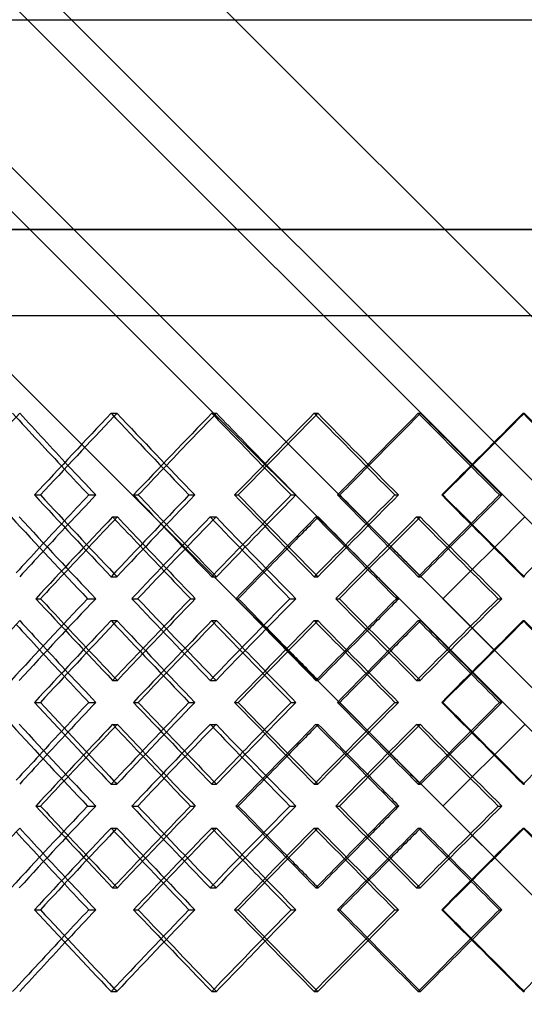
# Model space of a CAD drawing. Header units: millimetres. Extents: x -320 to 320, y -210 to 303.
# Tile 8 of 17: x -84 to -14, y 5 to 142. Entities that reach past the tile are written whole.
import ezdxf

# ---------------------------------------------------------------- set-up
doc = ezdxf.new("R2010")
doc.units = ezdxf.units.MM
doc.layers.add('HIDDEN', color=7, linetype='Continuous')
doc.layers.add('THICK', color=7, linetype='Continuous')

msp = doc.modelspace()

# ---------------------------------------------------------------- linework, layer by layer
at = {"layer": 'HIDDEN'}
for p, q in [((-216.25, 303.2), (216.25, -129.3)), ((0, 112.44), (-320, 112.44)), ((-216.25, 100.5), (216.25, 100.5)), ((-71.76, 86.95), (-70.94, 86.95)), ((-57.79, 86.95), (-57.13, 86.95)), ((-43.57, 86.95), (-43.07, 86.95)), ((-29.16, 86.95), (-28.82, 86.95)), ((-14.61, 86.95), (-14.44, 86.95)), ((-68.65, 75.62), (-67.99, 75.62)), ((-60.95, 75.62), (-60.13, 75.62)), ((-40.35, 75.62), (-40.02, 75.62)), ((-32.4, 75.62), (-31.91, 75.62)), ((-71.54, 72.57), (-70.88, 72.57)), ((-58.01, 72.57), (-57.19, 72.57)), ((-43.35, 72.57), (-43.01, 72.57)), ((-29.38, 72.57), (-28.88, 72.57)), ((-21.9, 65.06), (-18.55, 68.4)), ((-71.76, 64.28), (-70.94, 64.28)), ((-57.79, 64.28), (-57.13, 64.28)), ((-43.57, 64.28), (-43.07, 64.28)), ((-29.16, 64.28), (-28.82, 64.28)), ((-14.61, 64.28), (-14.44, 64.28)), ((-82.2, 61.23), (-81.53, 61.23)), ((-75.02, 61.23), (-73.88, 61.23)), ((-54.44, 61.23), (-54.11, 61.23)), ((-46.96, 61.23), (-46.14, 61.23)), ((-25.72, 61.23), (-25.72, 61.23)), ((-18.07, 61.23), (-17.56, 61.23)), ((-71.76, 58.19), (-70.94, 58.19)), ((-57.79, 58.19), (-57.13, 58.19)), ((-43.57, 58.19), (-43.07, 58.19)), ((-29.16, 58.19), (-28.82, 58.19)), ((-21.9, 57.41), (216.25, -180.74)), ((-14.61, 58.19), (-14.44, 58.19)), ((-71.54, 49.9), (-70.88, 49.9)), ((-58.01, 49.9), (-57.19, 49.9)), ((-43.35, 49.9), (-43.01, 49.9)), ((-29.38, 49.9), (-28.88, 49.9)), ((-68.65, 46.85), (-67.99, 46.85)), ((-60.95, 46.85), (-60.13, 46.85)), ((-40.35, 46.85), (-40.02, 46.85)), ((-32.4, 46.85), (-31.91, 46.85)), ((-71.54, 43.8), (-70.88, 43.8)), ((-58.01, 43.8), (-57.19, 43.8)), ((-43.35, 43.8), (-43.01, 43.8)), ((-29.38, 43.8), (-28.88, 43.8)), ((-21.9, 36.29), (-18.55, 39.63)), ((-71.76, 35.51), (-70.94, 35.51)), ((-57.79, 35.51), (-57.13, 35.51)), ((-43.57, 35.51), (-43.07, 35.51)), ((-29.16, 35.51), (-28.82, 35.51)), ((-14.61, 35.51), (-14.44, 35.51)), ((-82.2, 32.47), (-81.53, 32.47)), ((-75.02, 32.47), (-73.88, 32.47)), ((-54.44, 32.47), (-54.11, 32.47)), ((-46.96, 32.47), (-46.14, 32.47)), ((-25.72, 32.47), (-25.72, 32.47)), ((-18.07, 32.47), (-17.56, 32.47)), ((-71.76, 29.42), (-70.94, 29.42)), ((-57.79, 29.42), (-57.13, 29.42)), ((-43.57, 29.42), (-43.07, 29.42)), ((-29.16, 29.42), (-28.82, 29.42)), ((-14.61, 29.42), (-14.44, 29.42)), ((-18.55, 25.3), (-21.9, 28.64)), ((-71.54, 21.13), (-70.88, 21.13)), ((-58.01, 21.13), (-57.19, 21.13)), ((-43.35, 21.13), (-43.01, 21.13)), ((-29.38, 21.13), (-28.88, 21.13)), ((-68.65, 18.08), (-67.99, 18.08)), ((-60.95, 18.08), (-60.13, 18.08)), ((-40.35, 18.08), (-40.02, 18.08)), ((-32.4, 18.08), (-31.91, 18.08)), ((-71.76, 6.75), (-70.94, 6.75)), ((-57.79, 6.75), (-57.13, 6.75)), ((-43.57, 6.75), (-43.07, 6.75)), ((-29.16, 6.75), (-28.82, 6.75)), ((-14.61, 6.75), (-14.44, 6.75))]:
    msp.add_line(p, q, dxfattribs=at)
for centre, major_axis, ratio, start_param, end_param in [((0, 86.95), (-211.92, -211.92), 0.203259, -1.370269, -1.333972), ((0, 86.95), (-214.37, 214.37), 0.203259, 1.370269, 1.4057), ((0, 86.95), (-211.92, 211.92), 0.203259, 1.370269, 1.40369), ((0, 86.95), (-213.24, -213.24), 0.168679, -1.40369, -1.401683), ((0, 86.95), (-213.24, 213.24), 0.168679, 1.40369, 1.456134), ((0, 86.95), (-216.8, -216.8), 0.134487, -1.437112, -1.385268), ((0, 86.95), (-214.32, -214.32), 0.134487, -1.437112, -1.401704), ((0, 86.95), (-216.8, 216.8), 0.134487, 1.437112, 1.471704), ((0, 86.95), (-214.32, 214.32), 0.134487, 1.437112, 1.470533), ((0, 86.95), (-215.16, -215.16), 0.100601, -1.470533, -1.469358), ((0, 86.95), (-215.16, 215.16), 0.100601, 1.470533, 1.522976), ((0, 86.95), (-218.26, -218.26), 0.066942, -1.503954, -1.45211), ((0, 86.95), (-215.77, -215.77), 0.066942, -1.503954, -1.469364), ((0, 86.95), (-218.26, 218.26), 0.066942, 1.503954, 1.537759), ((0, 86.95), (-215.77, 215.77), 0.066942, 1.503954, 1.537375), ((0, 86.95), (-216.13, -216.13), 0.033434, -1.537375, -1.536988), ((0, 86.95), (-216.13, 216.13), 0.033434, 1.537375, 1.589819), ((0, 64.28), (-213.24, -213.24), 0.168679, -1.456134, -1.40369), ((0, 64.28), (-216.8, 216.8), 0.134487, 1.385268, 1.437112), ((0, 64.28), (-215.16, -215.16), 0.100601, -1.522976, -1.470533), ((0, 64.28), (-218.26, 218.26), 0.066942, 1.45211, 1.503954), ((0, 86.95), (-210.36, 210.36), 0.238312, 1.40341, 1.456062), ((0, 86.95), (-216.8, -216.8), 0.134487, -1.371312, -1.319266), ((0, 58.19), (-216.8, 216.8), 0.134487, 1.371312, 1.372913), ((0, 58.19), (-213.24, -213.24), 0.168679, -1.470252, -1.468281), ((0, 86.95), (-213.24, 213.24), 0.168679, 1.470252, 1.522904), ((0, 86.95), (-218.26, -218.26), 0.066942, -1.438154, -1.386109), ((0, 58.19), (-218.26, 218.26), 0.066942, 1.438154, 1.438933), ((0, 58.19), (-215.16, -215.16), 0.100601, -1.537094, -1.53593), ((0, 86.95), (-215.16, 215.16), 0.100601, 1.537094, 1.589747), ((0, 64.28), (-214.37, -214.37), 0.203259, -1.4057, -1.38872), ((0, 64.28), (-211.92, -211.92), 0.203259, -1.40369, -1.386505), ((0, 64.28), (-214.32, 214.32), 0.134487, 1.401704, 1.417792), ((0, 64.28), (-216.8, -216.8), 0.134487, -1.471704, -1.455563), ((0, 64.28), (-214.32, -214.32), 0.134487, -1.470533, -1.454203), ((0, 64.28), (-215.77, 215.77), 0.066942, 1.469364, 1.484634), ((0, 64.28), (-218.26, -218.26), 0.066942, -1.537759, -1.522405), ((0, 64.28), (-215.77, -215.77), 0.066942, -1.537375, -1.521844), ((0, 86.95), (-214.32, -214.32), 0.134487, -1.351218, -1.33404), ((0, 58.19), (-216.8, 216.8), 0.134487, 1.38975, 1.405654), ((0, 58.19), (-214.32, 214.32), 0.134487, 1.387593, 1.40369), ((0, 86.95), (-215.77, -215.77), 0.066942, -1.41806, -1.401731), ((0, 58.19), (-218.26, 218.26), 0.066942, 1.456592, 1.471688), ((0, 58.19), (-215.77, 215.77), 0.066942, 1.45526, 1.470533), ((0, 64.28), (-213.24, 213.24), 0.168679, 1.401683, 1.40369), ((0, 64.28), (-216.8, -216.8), 0.134487, -1.438677, -1.437112), ((0, 64.28), (-215.16, 215.16), 0.100601, 1.469358, 1.470533), ((0, 64.28), (-218.26, -218.26), 0.066942, -1.504722, -1.503954), ((0, 64.28), (-216.13, 216.13), 0.033434, 1.536988, 1.537375), ((0, 35.51), (-210.36, -210.36), 0.238312, -1.456062, -1.40341), ((0, 35.51), (-216.8, 216.8), 0.134487, 1.319266, 1.371312), ((0, 35.51), (-213.24, -213.24), 0.168679, -1.522904, -1.470252), ((0, 35.51), (-218.26, 218.26), 0.066942, 1.386109, 1.438154), ((0, 35.51), (-215.16, -215.16), 0.100601, -1.589747, -1.537094), ((0, 35.51), (-214.32, 214.32), 0.134487, 1.33404, 1.351218), ((0, 58.19), (-213.24, -213.24), 0.168679, -1.40369, -1.401683), ((0, 58.19), (-213.24, 213.24), 0.168679, 1.40369, 1.456134), ((0, 58.19), (-216.8, -216.8), 0.134487, -1.437112, -1.385268), ((0, 64.28), (-216.8, -216.8), 0.134487, -1.405654, -1.38975), ((0, 58.19), (-216.8, 216.8), 0.134487, 1.437112, 1.438677), ((0, 35.51), (-215.77, 215.77), 0.066942, 1.401731, 1.41806), ((0, 58.19), (-215.16, -215.16), 0.100601, -1.470533, -1.469358), ((0, 58.19), (-215.16, 215.16), 0.100601, 1.470533, 1.522976), ((0, 58.19), (-218.26, -218.26), 0.066942, -1.503954, -1.45211), ((0, 58.19), (-218.26, 218.26), 0.066942, 1.503954, 1.504722), ((0, 58.19), (-216.13, -216.13), 0.033434, -1.537375, -1.536988), ((0, 58.19), (-216.13, 216.13), 0.033434, 1.537375, 1.589819), ((0, 64.28), (-214.32, -214.32), 0.134487, -1.40369, -1.387593), ((0, 64.28), (-218.26, -218.26), 0.066942, -1.471688, -1.456592), ((0, 64.28), (-215.77, -215.77), 0.066942, -1.470533, -1.45526), ((0, 58.19), (-211.92, 211.92), 0.203259, 1.386505, 1.40369), ((0, 58.19), (-214.37, 214.37), 0.203259, 1.38872, 1.4057), ((0, 58.19), (-214.32, -214.32), 0.134487, -1.417792, -1.401704), ((0, 58.19), (-216.8, 216.8), 0.134487, 1.455563, 1.471704), ((0, 58.19), (-214.32, 214.32), 0.134487, 1.454203, 1.470533), ((0, 58.19), (-215.77, -215.77), 0.066942, -1.484634, -1.469364), ((0, 58.19), (-218.26, 218.26), 0.066942, 1.522405, 1.537759), ((0, 58.19), (-215.77, 215.77), 0.066942, 1.521844, 1.537375), ((0, 64.28), (-216.8, -216.8), 0.134487, -1.372913, -1.371312), ((0, 64.28), (-213.24, 213.24), 0.168679, 1.468281, 1.470252), ((0, 64.28), (-218.26, -218.26), 0.066942, -1.438933, -1.438154), ((0, 64.28), (-215.16, 215.16), 0.100601, 1.53593, 1.537094), ((0, 35.51), (-213.24, -213.24), 0.168679, -1.456134, -1.40369), ((0, 35.51), (-216.8, 216.8), 0.134487, 1.385268, 1.437112), ((0, 35.51), (-215.16, -215.16), 0.100601, -1.522976, -1.470533), ((0, 35.51), (-218.26, 218.26), 0.066942, 1.45211, 1.503954), ((0, 58.19), (-210.36, 210.36), 0.238312, 1.40341, 1.456062), ((0, 58.19), (-216.8, -216.8), 0.134487, -1.371312, -1.319266), ((0, 29.42), (-216.8, 216.8), 0.134487, 1.371312, 1.372913), ((0, 29.42), (-213.24, -213.24), 0.168679, -1.470252, -1.468281), ((0, 58.19), (-213.24, 213.24), 0.168679, 1.470252, 1.522904), ((0, 58.19), (-218.26, -218.26), 0.066942, -1.438154, -1.386109), ((0, 29.42), (-218.26, 218.26), 0.066942, 1.438154, 1.438933), ((0, 29.42), (-215.16, -215.16), 0.100601, -1.537094, -1.53593), ((0, 58.19), (-215.16, 215.16), 0.100601, 1.537094, 1.589747), ((0, 35.51), (-214.37, -214.37), 0.203259, -1.4057, -1.38872), ((0, 35.51), (-211.92, -211.92), 0.203259, -1.40369, -1.386505), ((0, 35.51), (-214.32, 214.32), 0.134487, 1.401704, 1.417792), ((0, 35.51), (-216.8, -216.8), 0.134487, -1.471704, -1.455563), ((0, 35.51), (-214.32, -214.32), 0.134487, -1.470533, -1.454203), ((0, 35.51), (-215.77, 215.77), 0.066942, 1.469364, 1.484634), ((0, 35.51), (-218.26, -218.26), 0.066942, -1.537759, -1.522405), ((0, 35.51), (-215.77, -215.77), 0.066942, -1.537375, -1.521844), ((0, 58.19), (-214.32, -214.32), 0.134487, -1.351218, -1.33404), ((0, 29.42), (-216.8, 216.8), 0.134487, 1.38975, 1.405654), ((0, 29.42), (-214.32, 214.32), 0.134487, 1.387593, 1.40369), ((0, 58.19), (-215.77, -215.77), 0.066942, -1.41806, -1.401731), ((0, 29.42), (-218.26, 218.26), 0.066942, 1.456592, 1.471688), ((0, 29.42), (-215.77, 215.77), 0.066942, 1.45526, 1.470533), ((0, 35.51), (-213.24, 213.24), 0.168679, 1.401683, 1.40369), ((0, 35.51), (-216.8, -216.8), 0.134487, -1.438677, -1.437112), ((0, 35.51), (-215.16, 215.16), 0.100601, 1.469358, 1.470533), ((0, 35.51), (-218.26, -218.26), 0.066942, -1.504722, -1.503954), ((0, 35.51), (-216.13, 216.13), 0.033434, 1.536988, 1.537375), ((0, 6.75), (-210.36, -210.36), 0.238312, -1.456062, -1.40341), ((0, 6.75), (-216.8, 216.8), 0.134487, 1.319266, 1.371312), ((0, 6.75), (-213.24, -213.24), 0.168679, -1.522904, -1.470252), ((0, 6.75), (-218.26, 218.26), 0.066942, 1.386109, 1.438154), ((0, 6.75), (-215.16, -215.16), 0.100601, -1.589747, -1.537094), ((0, 6.75), (-214.32, 214.32), 0.134487, 1.33404, 1.351218), ((0, 29.42), (-213.24, -213.24), 0.168679, -1.40369, -1.401683), ((0, 29.42), (-213.24, 213.24), 0.168679, 1.40369, 1.456134), ((0, 29.42), (-216.8, -216.8), 0.134487, -1.437112, -1.385268), ((0, 29.42), (-216.8, 216.8), 0.134487, 1.437112, 1.438677), ((0, 6.75), (-215.77, 215.77), 0.066942, 1.401731, 1.41806), ((0, 29.42), (-215.16, -215.16), 0.100601, -1.470533, -1.469358), ((0, 29.42), (-215.16, 215.16), 0.100601, 1.470533, 1.522976), ((0, 29.42), (-218.26, -218.26), 0.066942, -1.503954, -1.45211), ((0, 29.42), (-218.26, 218.26), 0.066942, 1.503954, 1.504722), ((0, 29.42), (-216.13, -216.13), 0.033434, -1.537375, -1.536988), ((0, 29.42), (-216.13, 216.13), 0.033434, 1.537375, 1.589819), ((0, 35.51), (-216.8, -216.8), 0.134487, -1.405654, -1.38975), ((0, 35.51), (-214.32, -214.32), 0.134487, -1.40369, -1.387593), ((0, 35.51), (-218.26, -218.26), 0.066942, -1.471688, -1.456592), ((0, 35.51), (-215.77, -215.77), 0.066942, -1.470533, -1.45526), ((0, 29.42), (-214.37, 214.37), 0.203259, 1.38872, 1.4057), ((0, 29.42), (-211.92, 211.92), 0.203259, 1.386505, 1.40369), ((0, 29.42), (-214.32, -214.32), 0.134487, -1.417792, -1.401704), ((0, 29.42), (-216.8, 216.8), 0.134487, 1.455563, 1.471704), ((0, 29.42), (-214.32, 214.32), 0.134487, 1.454203, 1.470533), ((0, 29.42), (-215.77, -215.77), 0.066942, -1.484634, -1.469364), ((0, 29.42), (-218.26, 218.26), 0.066942, 1.522405, 1.537759), ((0, 29.42), (-215.77, 215.77), 0.066942, 1.521844, 1.537375), ((0, 35.51), (-216.8, -216.8), 0.134487, -1.372913, -1.371312), ((0, 35.51), (-213.24, 213.24), 0.168679, 1.468281, 1.470252), ((0, 35.51), (-218.26, -218.26), 0.066942, -1.438933, -1.438154), ((0, 35.51), (-215.16, 215.16), 0.100601, 1.53593, 1.537094), ((0, 6.75), (-213.24, -213.24), 0.168679, -1.456134, -1.40369), ((0, 6.75), (-216.8, 216.8), 0.134487, 1.385268, 1.437112), ((0, 6.75), (-215.16, -215.16), 0.100601, -1.522976, -1.470533), ((0, 6.75), (-218.26, 218.26), 0.066942, 1.45211, 1.503954), ((0, 6.75), (-214.37, -214.37), 0.203259, -1.4057, -1.370269), ((0, 6.75), (-211.92, -211.92), 0.203259, -1.40369, -1.370269), ((0, 6.75), (-214.32, 214.32), 0.134487, 1.401704, 1.437112), ((0, 6.75), (-216.8, -216.8), 0.134487, -1.471704, -1.437112), ((0, 6.75), (-214.32, -214.32), 0.134487, -1.470533, -1.437112), ((0, 6.75), (-215.77, 215.77), 0.066942, 1.469364, 1.503954), ((0, 6.75), (-218.26, -218.26), 0.066942, -1.537759, -1.503954), ((0, 6.75), (-215.77, -215.77), 0.066942, -1.537375, -1.503954), ((0, 6.75), (-213.24, 213.24), 0.168679, 1.401683, 1.40369), ((0, 6.75), (-215.16, 215.16), 0.100601, 1.469358, 1.470533), ((0, 6.75), (-216.13, 216.13), 0.033434, 1.536988, 1.537375)]:
    msp.add_ellipse(centre, major_axis=major_axis, ratio=ratio, start_param=start_param, end_param=end_param, dxfattribs=at)
at = {"layer": 'THICK'}
for p, q in [((-216.25, 303.2), (11.34, 75.62)), ((-216.25, 280.53), (-7.31, 71.59)), ((-216.25, 274.44), (4.04, 54.15)), ((-216.25, 251.76), (-14.38, 49.9)), ((-216.25, 245.67), (4.04, 25.38)), ((-216.25, 223), (216.25, -209.5)), ((-290.9, 141.53), (0, 141.53)), ((-320, 112.44), (0, 112.44)), ((-320, 100.5), (320, 100.5)), ((-82.37, 75.62), (-81.55, 75.62)), ((-74.85, 75.62), (-73.87, 75.62)), ((-54.62, 75.62), (-54.12, 75.62)), ((-46.78, 75.62), (-46.12, 75.62)), ((-25.9, 75.62), (-25.73, 75.62)), ((-17.88, 75.62), (-17.55, 75.62)), ((-18.55, 68.4), (-14.38, 72.57)), ((-25.72, 61.23), (-21.9, 65.06)), ((-68.87, 61.23), (-68.05, 61.23)), ((-60.73, 61.23), (-60.07, 61.23)), ((-40.58, 61.23), (-40.08, 61.23)), ((-32.17, 61.23), (-31.84, 61.23)), ((-25.72, 61.23), (216.25, -180.74)), ((-82.37, 46.85), (-81.55, 46.85)), ((-74.85, 46.85), (-73.87, 46.85)), ((-54.62, 46.85), (-54.12, 46.85)), ((-46.78, 46.85), (-46.12, 46.85)), ((-25.9, 46.85), (-25.73, 46.85)), ((-17.88, 46.85), (-17.55, 46.85)), ((-18.55, 39.63), (-14.38, 43.8)), ((-25.72, 32.47), (-21.9, 36.29)), ((-68.87, 32.47), (-68.05, 32.47)), ((-60.73, 32.47), (-60.07, 32.47)), ((-40.58, 32.47), (-40.08, 32.47)), ((-32.17, 32.47), (-31.84, 32.47)), ((-14.38, 21.13), (-18.55, 25.3)), ((-82.37, 18.08), (-81.55, 18.08)), ((-74.85, 18.08), (-73.87, 18.08)), ((-54.62, 18.08), (-54.12, 18.08)), ((-46.78, 18.08), (-46.12, 18.08)), ((-25.9, 18.08), (-25.73, 18.08)), ((-17.88, 18.08), (-17.55, 18.08))]:
    msp.add_line(p, q, dxfattribs=at)
for centre, major_axis, ratio, start_param, end_param in [((0, 86.95), (-215.7, -215.7), 0.168679, -1.40369, -1.351847), ((0, 86.95), (-213.24, -213.24), 0.168679, -1.401683, -1.351247), ((0, 86.95), (-215.7, 215.7), 0.168679, 1.40369, 1.455534), ((0, 86.95), (-217.65, -217.65), 0.100601, -1.470533, -1.418689), ((0, 86.95), (-215.16, -215.16), 0.100601, -1.469358, -1.418089), ((0, 86.95), (-217.65, 217.65), 0.100601, 1.470533, 1.522376), ((0, 86.95), (-218.63, -218.63), 0.033434, -1.537375, -1.485532), ((0, 86.95), (-216.13, -216.13), 0.033434, -1.536988, -1.484932), ((0, 86.95), (-218.63, 218.63), 0.033434, 1.537375, 1.589219), ((0, 86.95), (-211.92, 211.92), 0.203259, 1.40369, 1.422713), ((0, 86.95), (-214.32, -214.32), 0.134487, -1.401704, -1.384668), ((0, 86.95), (-216.8, 216.8), 0.134487, 1.471704, 1.488955), ((0, 86.95), (-214.32, 214.32), 0.134487, 1.470533, 1.489555), ((0, 86.95), (-215.77, -215.77), 0.066942, -1.469364, -1.45151), ((0, 86.95), (-218.26, 218.26), 0.066942, 1.537759, 1.555797), ((0, 86.95), (-215.77, 215.77), 0.066942, 1.537375, 1.556397), ((0, 86.95), (-214.37, 214.37), 0.203259, 1.4057, 1.422113), ((0, 64.28), (-215.7, 215.7), 0.168679, 1.351847, 1.40369), ((0, 64.28), (-213.24, 213.24), 0.168679, 1.351247, 1.401683), ((0, 64.28), (-214.37, -214.37), 0.203259, -1.422113, -1.4057), ((0, 64.28), (-211.92, -211.92), 0.203259, -1.422713, -1.40369), ((0, 64.28), (-215.7, -215.7), 0.168679, -1.455534, -1.40369), ((0, 64.28), (-214.32, 214.32), 0.134487, 1.384668, 1.401704), ((0, 64.28), (-217.65, 217.65), 0.100601, 1.418689, 1.470533), ((0, 64.28), (-215.16, 215.16), 0.100601, 1.418089, 1.469358), ((0, 64.28), (-216.8, -216.8), 0.134487, -1.488955, -1.471704), ((0, 64.28), (-214.32, -214.32), 0.134487, -1.489555, -1.470533), ((0, 64.28), (-217.65, -217.65), 0.100601, -1.522376, -1.470533), ((0, 64.28), (-215.77, 215.77), 0.066942, 1.45151, 1.469364), ((0, 64.28), (-218.63, 218.63), 0.033434, 1.485532, 1.537375), ((0, 64.28), (-216.13, 216.13), 0.033434, 1.484932, 1.536988), ((0, 64.28), (-218.26, -218.26), 0.066942, -1.555797, -1.537759), ((0, 64.28), (-215.77, -215.77), 0.066942, -1.556397, -1.537375), ((0, 64.28), (-218.63, -218.63), 0.033434, -1.589219, -1.537375), ((0, 86.95), (-212.79, 212.79), 0.238312, 1.402648, 1.454693), ((0, 86.95), (-214.32, -214.32), 0.134487, -1.37055, -1.351218), ((0, 58.19), (-214.32, 214.32), 0.134487, 1.37055, 1.387593), ((0, 58.19), (-215.7, -215.7), 0.168679, -1.46949, -1.417623), ((0, 86.95), (-215.7, 215.7), 0.168679, 1.46949, 1.521536), ((0, 86.95), (-215.77, -215.77), 0.066942, -1.437392, -1.41806), ((0, 58.19), (-218.26, 218.26), 0.066942, 1.438933, 1.456592), ((0, 58.19), (-215.77, 215.77), 0.066942, 1.437392, 1.45526), ((0, 58.19), (-217.65, -217.65), 0.100601, -1.536333, -1.484465), ((0, 86.95), (-217.65, 217.65), 0.100601, 1.536333, 1.588378), ((0, 58.19), (-216.8, 216.8), 0.134487, 1.372913, 1.38975), ((0, 58.19), (-213.24, -213.24), 0.168679, -1.468281, -1.417784), ((0, 58.19), (-215.16, -215.16), 0.100601, -1.53593, -1.484626), ((0, 64.28), (-214.37, -214.37), 0.203259, -1.38872, -1.372692), ((0, 64.28), (-214.32, 214.32), 0.134487, 1.417792, 1.437112), ((0, 64.28), (-216.8, -216.8), 0.134487, -1.455563, -1.438677), ((0, 64.28), (-215.77, 215.77), 0.066942, 1.484634, 1.503954), ((0, 64.28), (-218.26, -218.26), 0.066942, -1.522405, -1.504722), ((0, 64.28), (-211.92, -211.92), 0.203259, -1.386505, -1.370269), ((0, 64.28), (-214.32, -214.32), 0.134487, -1.454203, -1.437112), ((0, 64.28), (-215.77, -215.77), 0.066942, -1.521844, -1.503954), ((0, 86.95), (-214.32, -214.32), 0.134487, -1.33404, -1.317897), ((0, 58.19), (-216.8, 216.8), 0.134487, 1.405654, 1.423179), ((0, 58.19), (-214.32, 214.32), 0.134487, 1.40369, 1.423018), ((0, 86.95), (-215.77, -215.77), 0.066942, -1.401731, -1.38474), ((0, 58.19), (-218.26, 218.26), 0.066942, 1.471688, 1.490021), ((0, 58.19), (-215.77, 215.77), 0.066942, 1.470533, 1.48986), ((0, 35.51), (-212.79, -212.79), 0.238312, -1.454693, -1.402648), ((0, 35.51), (-214.32, 214.32), 0.134487, 1.317897, 1.33404), ((0, 64.28), (-215.7, 215.7), 0.168679, 1.417623, 1.46949), ((0, 64.28), (-213.24, 213.24), 0.168679, 1.417784, 1.468281), ((0, 64.28), (-216.8, -216.8), 0.134487, -1.423179, -1.405654), ((0, 64.28), (-214.32, -214.32), 0.134487, -1.423018, -1.40369), ((0, 35.51), (-215.7, -215.7), 0.168679, -1.521536, -1.46949), ((0, 35.51), (-215.77, 215.77), 0.066942, 1.38474, 1.401731), ((0, 64.28), (-217.65, 217.65), 0.100601, 1.484465, 1.536333), ((0, 64.28), (-215.16, 215.16), 0.100601, 1.484626, 1.53593), ((0, 64.28), (-218.26, -218.26), 0.066942, -1.490021, -1.471688), ((0, 64.28), (-215.77, -215.77), 0.066942, -1.48986, -1.470533), ((0, 35.51), (-217.65, -217.65), 0.100601, -1.588378, -1.536333), ((0, 58.19), (-211.92, -211.92), 0.203259, -1.370269, -1.350949), ((0, 58.19), (-214.37, 214.37), 0.203259, 1.372692, 1.38872), ((0, 58.19), (-211.92, 211.92), 0.203259, 1.370269, 1.386505), ((0, 58.19), (-215.7, -215.7), 0.168679, -1.40369, -1.351847), ((0, 58.19), (-213.24, -213.24), 0.168679, -1.401683, -1.351247), ((0, 58.19), (-215.7, 215.7), 0.168679, 1.40369, 1.455534), ((0, 58.19), (-214.32, -214.32), 0.134487, -1.437112, -1.417792), ((0, 58.19), (-216.8, 216.8), 0.134487, 1.438677, 1.455563), ((0, 58.19), (-214.32, 214.32), 0.134487, 1.437112, 1.454203), ((0, 58.19), (-217.65, -217.65), 0.100601, -1.470533, -1.418689), ((0, 58.19), (-215.16, -215.16), 0.100601, -1.469358, -1.418089), ((0, 58.19), (-217.65, 217.65), 0.100601, 1.470533, 1.522376), ((0, 58.19), (-215.77, -215.77), 0.066942, -1.503954, -1.484634), ((0, 58.19), (-218.26, 218.26), 0.066942, 1.504722, 1.522405), ((0, 58.19), (-215.77, 215.77), 0.066942, 1.503954, 1.521844), ((0, 58.19), (-218.63, -218.63), 0.033434, -1.537375, -1.485532), ((0, 58.19), (-216.13, -216.13), 0.033434, -1.536988, -1.484932), ((0, 58.19), (-218.63, 218.63), 0.033434, 1.537375, 1.589219), ((0, 35.51), (-214.32, 214.32), 0.134487, 1.351218, 1.37055), ((0, 64.28), (-216.8, -216.8), 0.134487, -1.38975, -1.372913), ((0, 64.28), (-214.32, -214.32), 0.134487, -1.387593, -1.37055), ((0, 35.51), (-215.77, 215.77), 0.066942, 1.41806, 1.437392), ((0, 64.28), (-218.26, -218.26), 0.066942, -1.456592, -1.438933), ((0, 64.28), (-215.77, -215.77), 0.066942, -1.45526, -1.437392), ((0, 58.19), (-211.92, 211.92), 0.203259, 1.40369, 1.422713), ((0, 58.19), (-214.32, -214.32), 0.134487, -1.401704, -1.384668), ((0, 58.19), (-216.8, 216.8), 0.134487, 1.471704, 1.488955), ((0, 58.19), (-214.32, 214.32), 0.134487, 1.470533, 1.489555), ((0, 58.19), (-215.77, -215.77), 0.066942, -1.469364, -1.45151), ((0, 58.19), (-218.26, 218.26), 0.066942, 1.537759, 1.555797), ((0, 58.19), (-215.77, 215.77), 0.066942, 1.537375, 1.556397), ((0, 58.19), (-214.37, 214.37), 0.203259, 1.4057, 1.422113), ((0, 35.51), (-215.7, 215.7), 0.168679, 1.351847, 1.40369), ((0, 35.51), (-213.24, 213.24), 0.168679, 1.351247, 1.401683), ((0, 35.51), (-214.37, -214.37), 0.203259, -1.422113, -1.4057), ((0, 35.51), (-211.92, -211.92), 0.203259, -1.422713, -1.40369), ((0, 35.51), (-215.7, -215.7), 0.168679, -1.455534, -1.40369), ((0, 35.51), (-214.32, 214.32), 0.134487, 1.384668, 1.401704), ((0, 35.51), (-217.65, 217.65), 0.100601, 1.418689, 1.470533), ((0, 35.51), (-215.16, 215.16), 0.100601, 1.418089, 1.469358), ((0, 35.51), (-216.8, -216.8), 0.134487, -1.488955, -1.471704), ((0, 35.51), (-214.32, -214.32), 0.134487, -1.489555, -1.470533), ((0, 35.51), (-217.65, -217.65), 0.100601, -1.522376, -1.470533), ((0, 35.51), (-215.77, 215.77), 0.066942, 1.45151, 1.469364), ((0, 35.51), (-218.63, 218.63), 0.033434, 1.485532, 1.537375), ((0, 35.51), (-216.13, 216.13), 0.033434, 1.484932, 1.536988), ((0, 35.51), (-218.26, -218.26), 0.066942, -1.555797, -1.537759), ((0, 35.51), (-215.77, -215.77), 0.066942, -1.556397, -1.537375), ((0, 35.51), (-218.63, -218.63), 0.033434, -1.589219, -1.537375), ((0, 58.19), (-212.79, 212.79), 0.238312, 1.402648, 1.454693), ((0, 58.19), (-214.32, -214.32), 0.134487, -1.37055, -1.351218), ((0, 29.42), (-214.32, 214.32), 0.134487, 1.37055, 1.387593), ((0, 29.42), (-215.7, -215.7), 0.168679, -1.46949, -1.417623), ((0, 58.19), (-215.7, 215.7), 0.168679, 1.46949, 1.521536), ((0, 58.19), (-215.77, -215.77), 0.066942, -1.437392, -1.41806), ((0, 29.42), (-215.77, 215.77), 0.066942, 1.437392, 1.45526), ((0, 29.42), (-217.65, -217.65), 0.100601, -1.536333, -1.484465), ((0, 58.19), (-217.65, 217.65), 0.100601, 1.536333, 1.588378), ((0, 29.42), (-216.8, 216.8), 0.134487, 1.372913, 1.38975), ((0, 29.42), (-213.24, -213.24), 0.168679, -1.468281, -1.417784), ((0, 29.42), (-218.26, 218.26), 0.066942, 1.438933, 1.456592), ((0, 29.42), (-215.16, -215.16), 0.100601, -1.53593, -1.484626), ((0, 35.51), (-214.32, 214.32), 0.134487, 1.417792, 1.437112), ((0, 35.51), (-215.77, 215.77), 0.066942, 1.484634, 1.503954), ((0, 35.51), (-214.37, -214.37), 0.203259, -1.38872, -1.372692), ((0, 35.51), (-211.92, -211.92), 0.203259, -1.386505, -1.370269), ((0, 35.51), (-216.8, -216.8), 0.134487, -1.455563, -1.438677), ((0, 35.51), (-214.32, -214.32), 0.134487, -1.454203, -1.437112), ((0, 35.51), (-218.26, -218.26), 0.066942, -1.522405, -1.504722), ((0, 35.51), (-215.77, -215.77), 0.066942, -1.521844, -1.503954), ((0, 58.19), (-214.32, -214.32), 0.134487, -1.33404, -1.317897), ((0, 29.42), (-216.8, 216.8), 0.134487, 1.405654, 1.423179), ((0, 29.42), (-214.32, 214.32), 0.134487, 1.40369, 1.423018), ((0, 58.19), (-215.77, -215.77), 0.066942, -1.401731, -1.38474), ((0, 29.42), (-218.26, 218.26), 0.066942, 1.471688, 1.490021), ((0, 29.42), (-215.77, 215.77), 0.066942, 1.470533, 1.48986), ((0, 6.75), (-212.79, -212.79), 0.238312, -1.454693, -1.402648), ((0, 6.75), (-214.32, 214.32), 0.134487, 1.317897, 1.33404), ((0, 35.51), (-215.7, 215.7), 0.168679, 1.417623, 1.46949), ((0, 35.51), (-213.24, 213.24), 0.168679, 1.417784, 1.468281), ((0, 35.51), (-216.8, -216.8), 0.134487, -1.423179, -1.405654), ((0, 35.51), (-214.32, -214.32), 0.134487, -1.423018, -1.40369), ((0, 6.75), (-215.7, -215.7), 0.168679, -1.521536, -1.46949), ((0, 6.75), (-215.77, 215.77), 0.066942, 1.38474, 1.401731), ((0, 35.51), (-217.65, 217.65), 0.100601, 1.484465, 1.536333), ((0, 35.51), (-215.16, 215.16), 0.100601, 1.484626, 1.53593), ((0, 35.51), (-218.26, -218.26), 0.066942, -1.490021, -1.471688), ((0, 35.51), (-215.77, -215.77), 0.066942, -1.48986, -1.470533), ((0, 6.75), (-217.65, -217.65), 0.100601, -1.588378, -1.536333), ((0, 29.42), (-211.92, -211.92), 0.203259, -1.370269, -1.350949), ((0, 29.42), (-214.37, 214.37), 0.203259, 1.372692, 1.38872), ((0, 29.42), (-211.92, 211.92), 0.203259, 1.370269, 1.386505), ((0, 29.42), (-215.7, -215.7), 0.168679, -1.40369, -1.351847), ((0, 29.42), (-213.24, -213.24), 0.168679, -1.401683, -1.351247), ((0, 29.42), (-215.7, 215.7), 0.168679, 1.40369, 1.455534), ((0, 29.42), (-214.32, -214.32), 0.134487, -1.437112, -1.417792), ((0, 29.42), (-216.8, 216.8), 0.134487, 1.438677, 1.455563), ((0, 29.42), (-214.32, 214.32), 0.134487, 1.437112, 1.454203), ((0, 29.42), (-217.65, -217.65), 0.100601, -1.470533, -1.418689), ((0, 29.42), (-215.16, -215.16), 0.100601, -1.469358, -1.418089), ((0, 29.42), (-217.65, 217.65), 0.100601, 1.470533, 1.522376), ((0, 29.42), (-215.77, -215.77), 0.066942, -1.503954, -1.484634), ((0, 29.42), (-218.26, 218.26), 0.066942, 1.504722, 1.522405), ((0, 29.42), (-215.77, 215.77), 0.066942, 1.503954, 1.521844), ((0, 29.42), (-218.63, -218.63), 0.033434, -1.537375, -1.485532), ((0, 29.42), (-216.13, -216.13), 0.033434, -1.536988, -1.484932), ((0, 29.42), (-218.63, 218.63), 0.033434, 1.537375, 1.589219), ((0, 6.75), (-214.32, 214.32), 0.134487, 1.351218, 1.37055), ((0, 35.51), (-216.8, -216.8), 0.134487, -1.38975, -1.372913), ((0, 35.51), (-214.32, -214.32), 0.134487, -1.387593, -1.37055), ((0, 6.75), (-215.77, 215.77), 0.066942, 1.41806, 1.437392), ((0, 35.51), (-218.26, -218.26), 0.066942, -1.456592, -1.438933), ((0, 35.51), (-215.77, -215.77), 0.066942, -1.45526, -1.437392), ((0, 29.42), (-211.92, 211.92), 0.203259, 1.40369, 1.422713), ((0, 29.42), (-216.8, 216.8), 0.134487, 1.471704, 1.488955), ((0, 29.42), (-214.32, 214.32), 0.134487, 1.470533, 1.489555), ((0, 29.42), (-215.77, -215.77), 0.066942, -1.469364, -1.45151), ((0, 29.42), (-218.26, 218.26), 0.066942, 1.537759, 1.555797), ((0, 29.42), (-215.77, 215.77), 0.066942, 1.537375, 1.556397), ((0, 29.42), (-214.37, 214.37), 0.203259, 1.4057, 1.422113), ((0, 29.42), (-214.32, -214.32), 0.134487, -1.401704, -1.384668), ((0, 6.75), (-215.7, 215.7), 0.168679, 1.351847, 1.40369), ((0, 6.75), (-213.24, 213.24), 0.168679, 1.351247, 1.401683), ((0, 6.75), (-214.37, -214.37), 0.203259, -1.422113, -1.4057), ((0, 6.75), (-211.92, -211.92), 0.203259, -1.422713, -1.40369), ((0, 6.75), (-215.7, -215.7), 0.168679, -1.455534, -1.40369), ((0, 6.75), (-214.32, 214.32), 0.134487, 1.384668, 1.401704), ((0, 6.75), (-217.65, 217.65), 0.100601, 1.418689, 1.470533), ((0, 6.75), (-215.16, 215.16), 0.100601, 1.418089, 1.469358), ((0, 6.75), (-216.8, -216.8), 0.134487, -1.488955, -1.471704), ((0, 6.75), (-214.32, -214.32), 0.134487, -1.489555, -1.470533), ((0, 6.75), (-217.65, -217.65), 0.100601, -1.522376, -1.470533), ((0, 6.75), (-215.77, 215.77), 0.066942, 1.45151, 1.469364), ((0, 6.75), (-218.63, 218.63), 0.033434, 1.485532, 1.537375), ((0, 6.75), (-216.13, 216.13), 0.033434, 1.484932, 1.536988), ((0, 6.75), (-218.26, -218.26), 0.066942, -1.555797, -1.537759), ((0, 6.75), (-215.77, -215.77), 0.066942, -1.556397, -1.537375), ((0, 6.75), (-218.63, -218.63), 0.033434, -1.589219, -1.537375)]:
    msp.add_ellipse(centre, major_axis=major_axis, ratio=ratio, start_param=start_param, end_param=end_param, dxfattribs=at)

doc.saveas('drawing.dxf')
